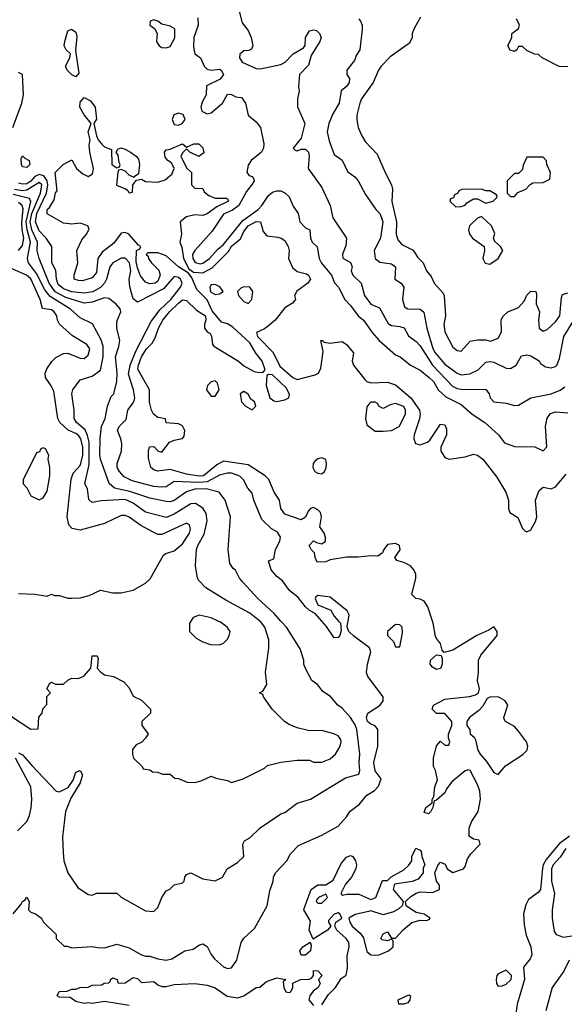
# Model space of a CAD drawing. Header units: inches. Extents: x 2380053 to 2584298, y 380219 to 546618.
# Tile 135 of 256: x 2426116 to 2428773, y 488129 to 492937. Entities that reach past the tile are written whole.
import ezdxf

# ---------------------------------------------------------------- set-up
doc = ezdxf.new("R2010")
doc.units = ezdxf.units.IN
doc.header["$MEASUREMENT"] = 0
doc.layers.add('C4428', color=7, linetype='Continuous')
doc.layers.add('C4429', color=7, linetype='Continuous')

msp = doc.modelspace()

# ---------------------------------------------------------------- linework, layer by layer
at = {"layer": 'C4428', "color": 2}
for points, elevation in [([(2426070, 489538), (2426170, 489472), (2426206, 489474), (2426208.4, 489531.6), (2426226, 489550), (2426228.4, 489571.6), (2426247.3, 489592.7), (2426248.4, 489631.6), (2426266, 489650), (2426248, 489670), (2426263.1, 489696.9), (2426270, 489702), (2426290, 489692), (2426330, 489692), (2426350, 489712), (2426370, 489722), (2426400.4, 489719.6), (2426428.9, 489731.1), (2426462, 489770), (2426469.6, 489830.4), (2426494, 489830), (2426498, 489818), (2426494, 489770), (2426512, 489750), (2426530, 489738), (2426574, 489730), (2426623.6, 489703.6), (2426650, 489674), (2426670, 489634), (2426710, 489614), (2426754, 489570), (2426754, 489550), (2426712, 489510), (2426712, 489490), (2426742, 489450), (2426730, 489428), (2426710.9, 489409.1), (2426683.5, 489396.5), (2426666.8, 489373.2), (2426666, 489350), (2426671.3, 489330), (2426714, 489290), (2426718, 489278), (2426750, 489274), (2426763.6, 489263.6), (2426790, 489262), (2426812.7, 489252.7), (2426850, 489252), (2426872.7, 489232.7), (2426890, 489232), (2426932.7, 489212.7), (2426970, 489212), (2427000.4, 489219.6), (2427050, 489242), (2427072.7, 489232.7), (2427130, 489222), (2427150, 489212), (2427206, 489230), (2427310, 489282), (2427325.6, 489294.4), (2427390, 489311), (2427470, 489321), (2427530, 489321), (2427550, 489311), (2427590, 489310.8), (2427630, 489327.3), (2427656, 489350), (2427679.3, 489390), (2427685.2, 489410), (2427682, 489422), (2427670, 489439), (2427648, 489450), (2427590, 489465.2), (2427530, 489464), (2427470, 489479), (2427430, 489495.3), (2427408, 489510), (2427348, 489570), (2427306, 489630), (2427302, 489642), (2427286, 489650), (2427302, 489658), (2427322, 489690), (2427315.3, 489750), (2427332.1, 489867.9), (2427331.9, 489908.1), (2427311.8, 489970), (2427290, 489998), (2427287.4, 490000)], 70), ([(2426084, 488570), (2426123.1, 488616.9), (2426128.7, 488630), (2426142, 488638), (2426150, 488651.3), (2426162, 488630), (2426158, 488590), (2426170, 488578), (2426192, 488570), (2426222, 488550), (2426232, 488530), (2426294, 488470), (2426294, 488450), (2426332.7, 488412.7), (2426347.3, 488412.7), (2426370, 488404.7), (2426470, 488411.3), (2426494.6, 488405.4), (2426530, 488404.7), (2426590, 488422), (2426650, 488404.7), (2426710, 488370.8), (2426730, 488364), (2426750, 488364), (2426790, 488350.7), (2426830, 488344), (2426858, 488350), (2426922, 488390), (2426961.5, 488398.5), (2426990, 488418), (2427010, 488424.7), (2427030, 488411.3), (2427050, 488371.3), (2427066, 488350), (2427110, 488310.8), (2427130, 488302.8), (2427150, 488306), (2427175.9, 488344.1), (2427197.2, 488430), (2427210, 488451), (2427262, 488498), (2427324, 488610), (2427336.5, 488683.5), (2427353.2, 488730), (2427354, 488750), (2427364, 488770), (2427419, 488830), (2427436.5, 488863.5), (2427476.5, 488903.5), (2427590, 488954.8), (2427670, 488998), (2427710, 489044.7), (2427727.6, 489072.4), (2427774.2, 489105.8), (2427809.6, 489150.4), (2427846.8, 489173.2), (2427866.3, 489193.7), (2427879, 489230), (2427850, 489269), (2427843.5, 489310), (2427863.6, 489390), (2427862.9, 489470), (2427850, 489489.3), (2427830, 489496.2), (2427812.3, 489510), (2427807.8, 489530), (2427815.1, 489550), (2427875.3, 489590), (2427888.7, 489610), (2427888.7, 489630), (2427815.3, 489730), (2427808.4, 489748.4), (2427812.7, 489790), (2427829.6, 489850), (2427822, 489870), (2427745.9, 489925.9), (2427722, 489950), (2427714.5, 489970), (2427714.8, 489985.2), (2427717.8, 490000)], 62), ([(2426110, 489357.3), (2426130, 489347.3), (2426174.2, 489294.2), (2426294, 489170), (2426310, 489166.8), (2426352.3, 489187.7), (2426376.2, 489223.8), (2426390, 489262.8), (2426410, 489270.8), (2426422.8, 489250), (2426410.7, 489210.7), (2426364.9, 489135.1), (2426339.1, 489070), (2426334, 489030), (2426324.5, 488944.5), (2426327.3, 488870), (2426331.3, 488830), (2426351.3, 488770), (2426399.8, 488699.8), (2426450, 488664.7), (2426470, 488662), (2426490, 488671), (2426590, 488671.3), (2426610, 488652), (2426730, 488584.7), (2426770, 488582), (2426790, 488602), (2426808.7, 488650), (2426830, 488682), (2426848.9, 488691.1), (2426870, 488711.3), (2426910, 488722), (2426918, 488730), (2426922, 488750), (2426930, 488762), (2426950, 488771.3), (2427010, 488742), (2427070, 488732), (2427106, 488750), (2427128, 488790), (2427178.6, 488821.4), (2427208.7, 488850), (2427204, 488910), (2427212.9, 488927.1), (2427238.6, 488941.4), (2427289.4, 488990.6), (2427390, 489058), (2427410, 489064.7), (2427470, 489111), (2427535.3, 489130), (2427704.8, 489235.2), (2427770, 489252), (2427775.1, 489270), (2427771.6, 489310), (2427775.8, 489350), (2427760.5, 489470), (2427753.2, 489493.2), (2427730, 489529.3), (2427690, 489574), (2427668.7, 489590), (2427631.9, 489631.9), (2427595.5, 489655.5), (2427570, 489688.7), (2427542, 489710), (2427508.4, 489771.6), (2427502, 489790), (2427502, 489810), (2427484.7, 489864.7), (2427417.2, 489970), (2427390.3, 490000)], 66), ([(2426951.3, 490000), (2426944.7, 489990), (2426944.7, 489950), (2426950, 489942), (2426976.9, 489916.9), (2427010, 489898), (2427046.4, 489886.4), (2427090, 489884.7), (2427110, 489892), (2427128.9, 489911.1), (2427138, 489930), (2427142, 489950), (2427128.7, 489970), (2427094.8, 489994.8), (2427083.8, 490000)], 74), ([(2427590, 488126.8), (2427622.7, 488177.3), (2427657.2, 488210), (2427685.2, 488254.8), (2427709, 488271), (2427715.1, 488304.9), (2427714.2, 488365.8), (2427722.7, 488410), (2427721.2, 488430), (2427709, 488450), (2427664, 488490), (2427654, 488510), (2427658, 488530), (2427688, 488550), (2427678, 488570), (2427670, 488575.3), (2427650, 488568), (2427622, 488538), (2427622, 488530), (2427634, 488510), (2427618, 488490), (2427547.3, 488447.3), (2427529, 488490), (2427534.6, 488534.6), (2427502, 488590), (2427503.1, 488596.9), (2427538, 488690), (2427570, 488711.3), (2427610, 488712), (2427644.7, 488735.3), (2427683.8, 488816.2), (2427710, 488846.8), (2427730, 488854.9), (2427741, 488850), (2427754.8, 488830), (2427758.8, 488810), (2427756, 488790), (2427734.8, 488750), (2427705.5, 488714.5), (2427682, 488670), (2427690, 488662), (2427713.6, 488666.4), (2427770, 488666), (2427830, 488640.7), (2427853.2, 488650), (2427886, 488734), (2427910, 488734), (2427928.4, 488751.6), (2427990, 488784.7), (2428012.9, 488807.1), (2428028.7, 488830), (2428028.7, 488850), (2428048.4, 488891.6), (2428070, 488882), (2428074.8, 488874.8), (2428078, 488850), (2428092, 488810), (2428085.4, 488794.6), (2428084.7, 488770), (2428059.8, 488740.2), (2428030.9, 488729.1), (2427944.7, 488715.3), (2427938, 488690), (2427986.8, 488630), (2427982.8, 488610), (2427965.5, 488594.5), (2427939.6, 488580.4), (2427890, 488566), (2427830, 488584.5), (2427817.5, 488582.5), (2427753.4, 488566.6), (2427722, 488550), (2427726, 488530), (2427737.3, 488510), (2427776.7, 488476.7), (2427793.2, 488453.2), (2427810, 488386.8), (2427830, 488370.8), (2427850, 488368.2), (2427870, 488370.8), (2427915.3, 488390), (2427939, 488410), (2427938, 488438), (2427930, 488446), (2427910, 488438), (2427884, 488444), (2427878, 488450), (2427890, 488472), (2427910, 488482), (2427930, 488452), (2427950, 488452), (2427987, 488493), (2428030, 488527.3), (2428070, 488538.8), (2428102, 488538), (2428115.3, 488544.7), (2428118, 488550), (2428090, 488568.7), (2428050, 488577), (2428017.6, 488597.6), (2428002, 488610), (2427998, 488630), (2428024.2, 488655.8), (2428050, 488670.8), (2428070, 488677.3), (2428130, 488674), (2428164, 488690), (2428164, 488710), (2428149, 488730), (2428142, 488770), (2428158, 488810), (2428170, 488822), (2428192.7, 488812.7), (2428202, 488790), (2428230, 488772), (2428282, 488790), (2428290, 488802), (2428300.9, 488839.1), (2428317, 488863), (2428362, 488910), (2428358, 488930), (2428330, 488935.3), (2428309, 488949), (2428308.9, 488988.9), (2428320.9, 489019.1), (2428353.2, 489070), (2428365.2, 489130), (2428360.9, 489170), (2428350, 489202), (2428313.2, 489270), (2428306.4, 489273.6), (2428290, 489268.7), (2428224.9, 489215.1), (2428198.8, 489181.2), (2428190, 489162), (2428150, 489126), (2428138, 489122), (2428132, 489090), (2428122, 489070), (2428110, 489058), (2428090, 489066), (2428098, 489090), (2428128, 489112), (2428128, 489128), (2428136.4, 489143.6), (2428141.2, 489190), (2428154.6, 489225.4), (2428145.2, 489270), (2428135.3, 489290), (2428135.3, 489330), (2428148.9, 489391.1), (2428170, 489414), (2428190, 489394), (2428210, 489394), (2428215.3, 489410), (2428208, 489428), (2428208.4, 489448.4), (2428224, 489490), (2428224, 489510), (2428190, 489549), (2428149.4, 489549.4), (2428129.3, 489570.7), (2428130, 489574), (2428135.3, 489590), (2428190, 489618.8), (2428310, 489632.4), (2428339.7, 489640.3), (2428355.3, 489650), (2428359.3, 489670), (2428349.3, 489710), (2428355.1, 489750), (2428354.5, 489810), (2428365.6, 489834.4), (2428445.2, 489930), (2428446, 489950), (2428430, 489972.7), (2428404.9, 489955.1), (2428346, 489930), (2428230, 489858), (2428187.3, 489847.3), (2428178, 489858), (2428169.2, 489890), (2428152.3, 489910), (2428145.6, 489925.6), (2428134, 489990), (2428130.6, 490000)], 58), ([(2427671.6, 490000), (2427680.7, 489990), (2427685.2, 489954.8), (2427678, 489930), (2427670, 489919.3), (2427650, 489918), (2427613.3, 489973.3), (2427590, 490000)], 62), ([(2426104.7, 488975.3), (2426150, 489022), (2426164, 489050), (2426172.1, 489087.9), (2426174.5, 489130), (2426169.4, 489190), (2426095.1, 489330)], 66), ([(2428798.4, 488950), (2428747.6, 488912.4), (2428684.1, 488835.9), (2428670.2, 488810), (2428667, 488793), (2428656.5, 488690), (2428645.2, 488674.8), (2428599.3, 488640.7), (2428585.8, 488614.2), (2428574.6, 488570), (2428576.7, 488516.7), (2428587, 488467), (2428610.7, 488410), (2428614.8, 488370), (2428606.8, 488350), (2428574.8, 488310), (2428578.8, 488250), (2428544, 488130), (2428534.8, 488070)], 58), ([(2428781.1, 488890), (2428753.3, 488846.7), (2428718.9, 488810), (2428710.3, 488790), (2428710.4, 488730.4), (2428724.9, 488670), (2428714, 488590), (2428714.8, 488550), (2428724.7, 488484.7), (2428734, 488470), (2428770, 488456), (2428830, 488466)], 62), ([(2428796.3, 488343.7), (2428770.4, 488290), (2428713.4, 488210), (2428683.4, 488096.6)], 62), ([(2426650, 488122.4), (2426530, 488142), (2426470, 488132.3), (2426450, 488136), (2426430, 488132.7), (2426390, 488142.7), (2426362, 488162), (2426310, 488164), (2426298, 488170), (2426308.4, 488191.6), (2426347.3, 488192.7), (2426370, 488202), (2426390, 488202), (2426408.9, 488211.1), (2426450, 488212), (2426470, 488222), (2426516.4, 488223.6), (2426528.4, 488231.6), (2426550, 488234), (2426558, 488242), (2426558, 488250), (2426570, 488258), (2426592, 488250), (2426594, 488234), (2426611.3, 488231.3), (2426630, 488234), (2426670, 488258.8), (2426690, 488254), (2426710, 488234.8), (2426770, 488240.7), (2426790, 488224), (2426810, 488216.3), (2426830, 488215.5), (2426870, 488225.5), (2426970, 488230.8), (2427030, 488222), (2427070, 488208.4), (2427127.6, 488167.6), (2427179.7, 488160.3), (2427209, 488170), (2427270, 488211.3), (2427288, 488212), (2427320.4, 488239.6), (2427370, 488258), (2427414, 488250), (2427402, 488238), (2427404.7, 488210), (2427414, 488190), (2427430, 488186), (2427438, 488190), (2427448, 488210), (2427448, 488232), (2427486, 488250), (2427529, 488251), (2427542, 488258), (2427548.7, 488270), (2427550, 488294), (2427570, 488292), (2427592, 488270), (2427574, 488250), (2427582, 488230), (2427572, 488210), (2427547.5, 488192.5), (2427531, 488170), (2427526.8, 488150), (2427550, 488122.8)], 58)]:
    msp.add_lwpolyline(points, dxfattribs=dict(at, elevation=elevation))
for points, elevation in [([(2427950, 489984), (2427911, 489950), (2427911, 489930), (2427939.8, 489899.8), (2427950, 489874), (2427970, 489874), (2427983.1, 489943.1), (2427982, 489970), (2427970, 489982)], 62), ([(2428150, 489764), (2428130, 489775.3), (2428119, 489790), (2428121.2, 489810), (2428150, 489836), (2428172.7, 489832.7), (2428177.3, 489817.3), (2428177.3, 489790), (2428170, 489768.7)], 58), ([(2428450, 489629.4), (2428410, 489629.3), (2428397.3, 489622.7), (2428375.2, 489584.8), (2428355.9, 489564.1), (2428311.3, 489530), (2428298, 489510), (2428298, 489490), (2428312, 489470), (2428314, 489450), (2428332.7, 489432.7), (2428339.6, 489419.6), (2428351, 489370), (2428362.8, 489350), (2428394, 489314), (2428430, 489261), (2428450, 489251.3), (2428487.2, 489292.8), (2428571.7, 489348.3), (2428592.7, 489370), (2428596, 489390), (2428589.4, 489410), (2428550, 489462.7), (2428530, 489485.2), (2428486, 489510), (2428480.4, 489520.4), (2428478, 489530), (2428497.2, 489590), (2428485.2, 489610)], 58), ([(2427610, 488666), (2427574, 488650), (2427563.6, 488636.4), (2427562, 488630), (2427570, 488622), (2427590, 488622), (2427618, 488650)], 58), ([(2427510, 488368.7), (2427489.1, 488369.1), (2427482, 488390), (2427498, 488410), (2427532.7, 488432.7), (2427538, 488418), (2427534.8, 488390)], 58), ([(2428490, 488295.3), (2428450, 488277.2), (2428444, 488270), (2428440.7, 488250), (2428442.8, 488230), (2428450, 488218), (2428470, 488218.8), (2428490, 488227.3), (2428514, 488250), (2428515.3, 488270)], 58), ([(2427990, 488129.2), (2427966, 488130), (2427962, 488150), (2428014.8, 488174.8), (2428022, 488170), (2428018.8, 488150), (2428010, 488135.3)], 54)]:
    msp.add_lwpolyline(points, close=True, dxfattribs=dict(at, elevation=elevation))
at = {"layer": 'C4429', "color": 2}
for points, elevation in [([(2427184.5, 492984.5), (2427201.4, 492921.4), (2427230, 492884.7), (2427244.9, 492850), (2427253.4, 492810), (2427246.8, 492793.2), (2427233.7, 492786.3), (2427210, 492785.2), (2427190.7, 492769.3), (2427188, 492750), (2427200.7, 492730), (2427270, 492698), (2427290, 492697.1), (2427390, 492717.7), (2427410.8, 492729.2), (2427450, 492770.6), (2427500.9, 492799.1), (2427509.4, 492810.6), (2427509.7, 492850.3), (2427530, 492882.8), (2427550, 492886.8), (2427563.5, 492883.5), (2427578.8, 492870), (2427586.8, 492850), (2427580.7, 492830), (2427537.3, 492762.7), (2427524.5, 492715.5), (2427480.7, 492670), (2427476, 492610), (2427478.8, 492590), (2427470.8, 492550), (2427470.9, 492510.9), (2427506.8, 492430), (2427490, 492359), (2427450.8, 492310), (2427459.8, 492299.8), (2427470, 492296.3), (2427490, 492305.5), (2427510, 492304.9), (2427524.9, 492290), (2427528, 492270), (2427522.8, 492210), (2427590, 492118), (2427630.8, 492030), (2427644, 491970), (2427710.8, 491870), (2427707.1, 491832.9), (2427691.6, 491791.6), (2427692, 491772), (2427730.6, 491750.6), (2427737.3, 491730), (2427734, 491710), (2427740.7, 491690), (2427782.8, 491650), (2427798, 491590), (2427830, 491548.2), (2427870.7, 491530), (2427914, 491454), (2427930, 491443), (2427970, 491439.3), (2427991.8, 491431.8), (2428013, 491393), (2428050, 491366), (2428070, 491343.8), (2428129.4, 491249.4), (2428227.5, 491147.5), (2428250, 491136.5), (2428270, 491133.4), (2428390.5, 491130.5), (2428406, 491110), (2428411, 491090), (2428430, 491071), (2428490, 491064.9), (2428530, 491053.4), (2428550, 491054), (2428609.6, 491090.4), (2428710, 491110.5), (2428752.7, 491127.3), (2428775.8, 491144.2)], 66), ([(2426985.4, 492945.4), (2426986, 492910), (2426965.5, 492850), (2426964, 492804), (2426971, 492771), (2426998, 492750), (2427016, 492710), (2427030, 492696), (2427050, 492690.7), (2427090, 492694.8), (2427098, 492690), (2427110.8, 492670), (2427094, 492646), (2427026.8, 492613.2), (2427026, 492570), (2427005.3, 492534.7), (2426999.3, 492510), (2427004, 492490), (2427030, 492478), (2427050, 492482), (2427105.2, 492530), (2427130, 492574), (2427150, 492572), (2427170, 492561), (2427197.3, 492557.3), (2427218, 492530), (2427231.3, 492470), (2427270, 492438), (2427290.7, 492410.7), (2427306.8, 492330), (2427306, 492310), (2427296, 492290), (2427244.7, 492250), (2427230, 492226), (2427224.7, 492190), (2427236, 492176), (2427250.7, 492170.7), (2427258, 492158), (2427259.1, 492150), (2427250, 492134), (2427222, 492098), (2427185.7, 492030), (2427153.8, 492006.2), (2427110, 491986.6), (2427055.2, 491904.8), (2426970, 491809.5), (2426958.9, 491790), (2426960.9, 491770), (2426971.5, 491751.5), (2426995.8, 491744.2), (2427010, 491748), (2427042.4, 491770), (2427083.3, 491816.7), (2427110, 491839.5), (2427204.1, 491955.9), (2427279.6, 492010), (2427298, 492030), (2427330, 492079.1), (2427350, 492094.8), (2427370, 492102), (2427390, 492102), (2427410, 492091.3), (2427430, 492071.3), (2427450, 492026), (2427474.8, 491990), (2427482.8, 491950), (2427510, 491921), (2427531, 491910), (2427534.8, 491870), (2427542.8, 491850), (2427567.7, 491827.7), (2427577.6, 491770), (2427588.2, 491748.2), (2427638, 491690), (2427652.5, 491652.5), (2427670.6, 491630), (2427702.8, 491570), (2427730, 491541), (2427766.8, 491490), (2427794, 491470), (2427835.5, 491410), (2427870, 491370.6), (2427950, 491301), (2427972, 491290), (2428022, 491250), (2428070, 491226), (2428114, 491190), (2428134.9, 491170), (2428157.3, 491130), (2428194.9, 491094.9), (2428270, 491057.3), (2428324, 491010), (2428386, 490970), (2428452, 490910), (2428482, 490870), (2428530, 490852), (2428630, 490851.3), (2428670, 490832), (2428688.4, 490851.6), (2428681.2, 490950), (2428690, 490991.3), (2428705.8, 491014.2), (2428730, 491022), (2428790, 491017.3)], 62), ([(2427770, 492941), (2427778.8, 492930), (2427787.3, 492910), (2427787.7, 492890), (2427776, 492790), (2427758, 492762), (2427750, 492738), (2427712, 492690), (2427712, 492670), (2427724.7, 492650), (2427722.8, 492630), (2427710.8, 492610), (2427684.7, 492590), (2427674.8, 492530), (2427643.1, 492476.9), (2427624.9, 492430), (2427616.3, 492390), (2427625.2, 492345.2), (2427650, 492278), (2427690, 492250.8), (2427715.3, 492195.3), (2427750.6, 492170), (2427768, 492150), (2427803.8, 492083.8), (2427854, 492010), (2427873, 491990), (2427882, 491970), (2427887.7, 491950), (2427876.3, 491870), (2427844.9, 491810), (2427850.5, 491770.5), (2427872.8, 491752.8), (2427930, 491744), (2427950, 491730.8), (2427946, 491670), (2427978, 491650), (2427990.6, 491630.6), (2427983, 491570), (2427994, 491534), (2428010, 491524.9), (2428070, 491524), (2428088.2, 491508.2), (2428102.4, 491430), (2428131.9, 491331.9), (2428143.1, 491310), (2428190, 491254.9), (2428250, 491210.4), (2428270, 491202.4), (2428312.7, 491207.3), (2428352.7, 491227.3), (2428390, 491264), (2428410, 491267.3), (2428430, 491264), (2428490, 491234.8), (2428510, 491234), (2428539, 491250), (2428565.2, 491294.8), (2428590, 491301), (2428610, 491294.8), (2428650, 491270.7), (2428658, 491258), (2428682, 491242), (2428710, 491237.3), (2428730, 491242.8), (2428737.2, 491250), (2428750, 491282), (2428771.5, 491390), (2428838.9, 491501.1)], 70), ([(2428071.1, 492948.9), (2428042, 492898), (2428031.3, 492870), (2428031, 492850), (2428017.1, 492822.9), (2427923.8, 492756.2), (2427879.3, 492710), (2427866, 492690), (2427840.7, 492630), (2427784, 492550), (2427774.8, 492530), (2427761, 492470), (2427761, 492450), (2427766.8, 492410), (2427784.7, 492370), (2427801.4, 492341.4), (2427859.8, 492279.8), (2427898.8, 492190), (2427930.7, 492130), (2427934.8, 492110), (2427930.9, 492049.1), (2427954.4, 491950), (2427952.2, 491890), (2427961.7, 491861.7), (2427979.9, 491839.9), (2428032.5, 491812.5), (2428042.5, 491802.5), (2428057.3, 491777.3), (2428084.7, 491750), (2428101, 491710), (2428123, 491683), (2428138.8, 491650), (2428182, 491602), (2428187.7, 491587.7), (2428194, 491490), (2428185.5, 491450), (2428190, 491412), (2428230, 491338), (2428250, 491321), (2428270, 491318), (2428313.2, 491366.8), (2428350, 491374), (2428390, 491373.4), (2428412.5, 491367.5), (2428450, 491381), (2428466.8, 491413.2), (2428466, 491470), (2428472.9, 491487.1), (2428498, 491510), (2428550, 491531.3), (2428578, 491562), (2428590, 491591.3), (2428610, 491611), (2428634, 491610), (2428638, 491598), (2428636, 491550), (2428652, 491510), (2428646.8, 491470), (2428651.3, 491430), (2428670, 491416), (2428690, 491424.7), (2428730, 491461), (2428752, 491490), (2428760.2, 491579.8), (2428765.2, 491594.8), (2428790, 491602.8)], 74), ([(2428790, 492706), (2428748.4, 492708.4), (2428666, 492750), (2428647.3, 492767.3), (2428628.4, 492768.4), (2428590, 492786), (2428570, 492806), (2428550, 492806), (2428542, 492790), (2428530, 492782), (2428508.4, 492788.4), (2428498, 492810), (2428518, 492850), (2428518, 492870), (2428550, 492894), (2428555.3, 492910), (2428540.4, 492940.4)], 74), ([(2426081.7, 492410), (2426125.3, 492530), (2426134.8, 492570), (2426129.3, 492669.3), (2426110, 492679)], 62), ([(2428130.6, 490000), (2428106.6, 490070), (2428090, 490097.2), (2428070, 490106.6), (2428048.7, 490110), (2428029.5, 490129.5), (2428049.2, 490210), (2428049, 490230), (2428039, 490250), (2428022, 490270), (2427990, 490286), (2427955.3, 490295.3), (2427946, 490310), (2427972.3, 490347.7), (2427968.7, 490370), (2427950, 490379.3), (2427910, 490374), (2427892, 490350), (2427886, 490334), (2427863.6, 490316.4), (2427830, 490319.3), (2427767.9, 490312.1), (2427710, 490312.8), (2427630, 490298.4), (2427609.4, 490289.4), (2427567.3, 490287.3), (2427557.2, 490310), (2427553.6, 490333.6), (2427538, 490350), (2427528, 490370), (2427550, 490392), (2427563.6, 490383.6), (2427590, 490378), (2427608, 490390), (2427608.7, 490410), (2427602, 490430), (2427580.2, 490460.2), (2427589.2, 490510), (2427584, 490530), (2427570, 490544), (2427550, 490554), (2427534, 490550), (2427522.8, 490537.2), (2427510, 490508), (2427490, 490495.3), (2427410, 490522.7), (2427389.3, 490550), (2427384, 490590), (2427357.2, 490630), (2427331.6, 490691.6), (2427313.2, 490710), (2427230, 490763.6), (2427110, 490780.5), (2427076.9, 490763.1), (2427013, 490710), (2426990, 490707.1), (2426930, 490716.9), (2426850, 490739.6), (2426790, 490732.7), (2426770, 490739), (2426755.3, 490750), (2426744.7, 490795.3), (2426744, 490830), (2426749.3, 490850.7), (2426770, 490852), (2426790, 490832), (2426810, 490824.7), (2426846.6, 490873.4), (2426870, 490884), (2426910, 490891.3), (2426917.5, 490902.5), (2426920.9, 490930), (2426910, 490953.2), (2426890, 490962.7), (2426830, 490968), (2426827.3, 490987.3), (2426790, 490994), (2426769, 491010), (2426759.3, 491030), (2426749.7, 491069.7), (2426749.4, 491130), (2426692.7, 491230), (2426695.1, 491250), (2426710, 491290.6), (2426735.1, 491330), (2426762.4, 491357.6), (2426776.9, 491383.1), (2426792.3, 491430), (2426814.5, 491470), (2426846.3, 491510), (2426890, 491552), (2426910, 491568.2), (2426930, 491564.9), (2426978.5, 491518.5), (2427022, 491490), (2427024.7, 491470), (2427018, 491450), (2427018, 491430), (2427030, 491412), (2427044.7, 491404.7), (2427051.3, 491391.3), (2427056, 491350), (2427063, 491343), (2427182.8, 491270), (2427210, 491246), (2427259.3, 491219.3), (2427286, 491214), (2427304, 491216), (2427312.9, 491227.1), (2427298.3, 491270), (2427268, 491308), (2427238.3, 491358.3), (2427155.6, 491435.6), (2427130, 491451.6), (2427100.2, 491460.2), (2427054.5, 491514.5), (2427030, 491569), (2426980.1, 491620.1), (2426955.6, 491675.6), (2426939.2, 491699.2), (2426889.8, 491729.8), (2426830, 491783.7), (2426790, 491798.4), (2426741, 491799), (2426732, 491790), (2426742, 491782), (2426744.9, 491770), (2426759.1, 491750), (2426794.4, 491714.4), (2426800.5, 491690), (2426790, 491659.3), (2426776, 491650), (2426750, 491647.6), (2426730, 491656), (2426705.5, 491685.5), (2426690, 491725.2), (2426684.4, 491755.6), (2426686, 491810), (2426702, 491818), (2426706, 491830), (2426695.3, 491835.3), (2426648, 491890), (2426630, 491897.2), (2426610, 491894), (2426574.6, 491845.4), (2426518.8, 491801.2), (2426496.3, 491770), (2426490, 491702), (2426470, 491676), (2426422, 491662), (2426402.7, 491662.7), (2426382, 491670), (2426382, 491690), (2426399, 491750), (2426394, 491810), (2426418.6, 491861.4), (2426442, 491890), (2426454.6, 491914.6), (2426448, 491930), (2426410, 491944), (2426370, 491939), (2426330, 491944), (2426250, 491988.7), (2426249.6, 492009.6), (2426260.9, 492019.1), (2426283.2, 492056.8), (2426290, 492092), (2426298, 492102), (2426289.3, 492190.7), (2426328, 492230), (2426370, 492252), (2426392, 492210), (2426423.5, 492183.5), (2426450, 492171), (2426470, 492182.8), (2426473.3, 492190), (2426475.8, 492210), (2426457.4, 492290), (2426455.3, 492324.7), (2426459.5, 492350), (2426449.6, 492390), (2426464, 492430), (2426430, 492471.8), (2426408.5, 492510), (2426410, 492534.8), (2426430, 492557.1), (2426460.5, 492540.5), (2426483.1, 492510), (2426491.1, 492451.1), (2426478, 492430), (2426490.4, 492370), (2426498, 492350), (2426514, 492330), (2426530, 492316.3), (2426563.6, 492303.6), (2426564.7, 492230), (2426590, 492214), (2426602, 492218), (2426606, 492230), (2426600.2, 492240.2), (2426596, 492276), (2426586, 492290), (2426595.3, 492304.7), (2426609.3, 492310.7), (2426630, 492304.9), (2426656, 492290), (2426684.7, 492270), (2426695.2, 492255.2), (2426700.7, 492230), (2426695.3, 492184.7), (2426674, 492170), (2426674, 492166), (2426650, 492178), (2426630, 492198), (2426610, 492206), (2426598, 492202), (2426594, 492190), (2426588.5, 492128.5), (2426631.3, 492111.3), (2426643.5, 492103.5), (2426650, 492092), (2426666, 492094), (2426668, 492130), (2426686, 492154), (2426710, 492158), (2426730, 492146), (2426790, 492142.8), (2426825.6, 492154.4), (2426858, 492182), (2426868.7, 492210), (2426857.2, 492237.2), (2426838, 492250), (2426825.6, 492265.6), (2426822, 492290), (2426830, 492302), (2426850, 492304.7), (2426910, 492331), (2426930, 492314), (2426966, 492330), (2426990, 492330.8), (2427010, 492312), (2427013.4, 492286.6), (2426990, 492268.7), (2426946, 492290), (2426930, 492306), (2426911.6, 492288.4), (2426902, 492270), (2426930, 492214), (2426954, 492190), (2426954, 492130), (2426970, 492114), (2427010, 492112), (2427016, 492096), (2427038.8, 492078.8), (2427070, 492066), (2427124.7, 492064.7), (2427130, 492062), (2427134, 492050), (2427077.5, 492022.5), (2427030, 491989.2), (2427010, 491981.2), (2426970, 491984), (2426930, 491974), (2426898, 491950), (2426904.7, 491890), (2426897.3, 491850), (2426906.7, 491826.7), (2426915.2, 491770), (2426940.7, 491720.7), (2426963.4, 491703.4), (2427010, 491701.3), (2427055.2, 491724.8), (2427135.2, 491804.8), (2427150, 491830.3), (2427193.1, 491866.9), (2427210, 491902), (2427229.8, 491930), (2427270, 491951.7), (2427290.6, 491950), (2427303.1, 491903.1), (2427321.7, 491881.7), (2427374.9, 491874.9), (2427392, 491870), (2427410, 491858), (2427426, 491830), (2427431.3, 491810), (2427427.3, 491770), (2427446.4, 491726.4), (2427470, 491706.8), (2427515.9, 491695.9), (2427524.7, 491690), (2427534, 491670), (2427521, 491650), (2427468.4, 491611.6), (2427457.3, 491590), (2427461, 491570), (2427447.7, 491552.3), (2427410, 491529.4), (2427362, 491470), (2427330, 491442), (2427310, 491427.3), (2427271, 491410), (2427276.3, 491390), (2427352.5, 491312.5), (2427385.2, 491245.2), (2427449.1, 491189.1), (2427470, 491179.3), (2427557.4, 491202.6), (2427573.2, 491210), (2427585.4, 491234.6), (2427596.5, 491316.5), (2427586, 491370), (2427594, 491370), (2427602, 491362), (2427630, 491358), (2427690, 491364.7), (2427710, 491351.3), (2427744.7, 491310), (2427738, 491270), (2427744.7, 491250), (2427799.9, 491179.9), (2427810.4, 491170.4), (2427830, 491163), (2427910, 491167.3), (2427950, 491154), (2428024.7, 491090), (2428066.8, 491030), (2428070.5, 491010), (2428067.1, 490987.1), (2428040.5, 490910), (2428039.3, 490890), (2428046.6, 490866.6), (2428070, 490860.5), (2428106.2, 490873.8), (2428117.1, 490882.9), (2428170, 490961), (2428190, 490958), (2428198, 490938), (2428199.1, 490910), (2428170.5, 490850), (2428170.6, 490830), (2428190, 490798.8), (2428210.9, 490790.9), (2428290, 490802.8), (2428330, 490815.5), (2428350.3, 490810.3), (2428376.3, 490790), (2428443.7, 490703.7), (2428487.3, 490630), (2428501, 490590), (2428500.7, 490550), (2428507.7, 490530), (2428545.8, 490505.8), (2428570, 490452), (2428580.7, 490440.7), (2428590, 490436), (2428610, 490446), (2428633.4, 490486.6), (2428639.5, 490510), (2428632.3, 490590), (2428650, 490638), (2428670, 490654.8), (2428710, 490646), (2428730, 490656), (2428783, 490717)], 58), ([(2427390.3, 490000), (2427357.1, 490037.1), (2427277.2, 490110), (2427204, 490190), (2427188.7, 490210), (2427169.2, 490249.2), (2427157.2, 490257.2), (2427141.2, 490281.2), (2427133.2, 490350), (2427144, 490510), (2427119, 490590), (2427089.3, 490629.3), (2427025.7, 490645.7), (2426970, 490643.5), (2426929.2, 490630.8), (2426870, 490588.2), (2426850, 490583), (2426830, 490584.2), (2426750, 490599.7), (2426653.7, 490633.7), (2426579, 490650), (2426552.6, 490672.6), (2426509.6, 490790), (2426506, 490810), (2426507.7, 490892.3), (2426515.1, 490950), (2426532, 490990), (2426544.5, 491050), (2426562.5, 491097.5), (2426575.3, 491110), (2426589.5, 491170.5), (2426591.7, 491211.7), (2426583, 491290), (2426599.5, 491340.5), (2426604, 491370), (2426589.4, 491430), (2426589.3, 491450), (2426592, 491468), (2426609.2, 491510), (2426605.6, 491525.6), (2426584, 491550), (2426550, 491576), (2426530, 491578.4), (2426470, 491557.4), (2426430, 491552.8), (2426340.7, 491580.7), (2426288.2, 491608.2), (2426259.8, 491650), (2426209.8, 491770), (2426200.4, 491810), (2426201.8, 491850), (2426175.4, 491910), (2426167.4, 491950), (2426174.3, 491990), (2426217.8, 492090), (2426224, 492130), (2426210, 492142.3), (2426150, 492105), (2426130, 492101.3), (2426090, 492108.4)], 66), ([(2427590, 490000), (2427557.4, 490037.4), (2427530, 490052), (2427509.7, 490069.7), (2427474.5, 490114.5), (2427431.8, 490150), (2427397.4, 490197.4), (2427370, 490217), (2427342.9, 490250), (2427330, 490294), (2427356.4, 490303.6), (2427364, 490350), (2427385.6, 490390), (2427387.6, 490410), (2427374.2, 490434.2), (2427344, 490450), (2427296.9, 490496.9), (2427257.6, 490590), (2427250, 490624), (2427229.7, 490649.7), (2427207.3, 490690), (2427190, 490707.3), (2427150, 490722.6), (2427130, 490722.6), (2427090, 490712.4), (2427030, 490680.2), (2426990, 490676.7), (2426870, 490681.6), (2426830, 490656.2), (2426810, 490653.3), (2426770, 490657.4), (2426664.4, 490684.4), (2426624.6, 490704.6), (2426602, 490730), (2426592, 490750), (2426592, 490770), (2426612.3, 490830), (2426614.2, 490865.8), (2426609.4, 490890), (2426592.7, 490930), (2426601.2, 490950), (2426634.8, 490985.2), (2426643.7, 491030), (2426672.3, 491070), (2426677, 491090), (2426671.3, 491130), (2426646.1, 491206.1), (2426654.6, 491250), (2426682.2, 491317.8), (2426757.2, 491462.8), (2426800, 491520), (2426853.5, 491570), (2426900.5, 491630), (2426908, 491650), (2426899.7, 491670), (2426890, 491678.3), (2426870, 491682.4), (2426816.8, 491623.2), (2426690, 491558), (2426670, 491574), (2426652.7, 491632.7), (2426649.6, 491669.6), (2426658.5, 491710), (2426652.2, 491750), (2426630, 491772.9), (2426610, 491773.1), (2426570.5, 491750), (2426554.9, 491730), (2426538.7, 491670), (2426528.8, 491650), (2426510.2, 491629.8), (2426471.7, 491608.3), (2426430, 491600.8), (2426370, 491607.2), (2426330, 491622.8), (2426303.6, 491643.6), (2426295.5, 491670), (2426291.9, 491711.9), (2426272, 491750), (2426271.8, 491830), (2426244.2, 491870), (2426210, 491906.6), (2426192.7, 491950), (2426198.4, 491990), (2426246.5, 492090), (2426253.6, 492130), (2426249.8, 492150), (2426233.9, 492173.9), (2426210, 492181.2), (2426190, 492170.9), (2426170, 492148.9), (2426150, 492136.2), (2426130, 492134), (2426110, 492139.2)], 62), ([(2427287.4, 490000), (2427238, 490038), (2427121.7, 490101.7), (2427023.2, 490163.2), (2426990, 490198), (2426984, 490210), (2426973.2, 490270), (2426978, 490350), (2426984.5, 490370), (2427016.2, 490423.8), (2427029.7, 490490), (2427025.3, 490525.3), (2427010, 490552), (2426974, 490574), (2426950, 490573), (2426870, 490522.4), (2426830, 490505.6), (2426730, 490531.6), (2426670, 490575.8), (2426630, 490593.3), (2426513.4, 490586.6), (2426470, 490579), (2426453.2, 490593.2), (2426446.3, 490646.3), (2426434, 490670), (2426454.7, 490765.3), (2426454.5, 490874.5), (2426447, 490907), (2426434.6, 490934.6), (2426392, 490970), (2426382, 490990), (2426381.2, 491030), (2426369.2, 491110), (2426375.3, 491130), (2426410, 491178), (2426470, 491196), (2426510, 491226), (2426523.1, 491290), (2426522.3, 491342.3), (2426512.8, 491372.8), (2426471.4, 491451.4), (2426410, 491480.7), (2426362.7, 491522.7), (2426264.5, 491584.5), (2426237.6, 491617.6), (2426197.7, 491697.7), (2426158.4, 491750), (2426153.3, 491770), (2426168.2, 491850), (2426151.3, 491911.3), (2426147.3, 491950), (2426169.7, 492049.7), (2426163.8, 492063.8), (2426083.1, 492083.1)], 70), ([(2426110, 491810.3), (2426130, 491834.9), (2426136.5, 491870), (2426127.3, 491910), (2426125.5, 491945.5), (2426132.7, 492012.7), (2426128.3, 492030), (2426110, 492043.5)], 74), ([(2426110, 490134), (2426190, 490131), (2426250, 490122), (2426270, 490131.3), (2426284.7, 490124.7), (2426310, 490124.7), (2426350, 490112), (2426370, 490112), (2426410, 490114), (2426454.6, 490125.4), (2426509.2, 490150.8), (2426570, 490138.8), (2426610, 490138.8), (2426670, 490151), (2426730, 490184.7), (2426752.9, 490207.1), (2426818, 490322), (2426829.3, 490330.7), (2426870, 490342.8), (2426910, 490377.3), (2426944.5, 490430), (2426949.2, 490449.2), (2426944, 490470), (2426930, 490478), (2426810, 490423.7), (2426790, 490423.7), (2426770, 490432), (2426707, 490467), (2426650, 490507), (2426630, 490515.1), (2426610, 490516), (2426530, 490476), (2426410, 490443.6), (2426371.7, 490451.7), (2426356, 490470), (2426347, 490510), (2426366.5, 490693.5), (2426376.9, 490723.1), (2426410, 490759.1), (2426414.5, 490770), (2426423.5, 490810), (2426424.4, 490850), (2426414, 490890), (2426404.4, 490904.4), (2426390, 490915.6), (2426352.5, 490932.5), (2426311.3, 490970), (2426302, 490990), (2426282.6, 491122.6), (2426269.7, 491149.7), (2426240.9, 491190), (2426239.3, 491210), (2426247.5, 491232.5), (2426272.1, 491267.9), (2426292.5, 491287.5), (2426330, 491306.8), (2426350, 491307.7), (2426410, 491284.4), (2426430, 491282), (2426450, 491298), (2426458, 491330), (2426442.7, 491350), (2426372.9, 491392.9), (2426309.6, 491449.6), (2426299.3, 491470), (2426296, 491490), (2426284, 491510), (2426270, 491519.3), (2426227.3, 491527.3), (2426214.7, 491570), (2426170, 491671.1), (2426149.5, 491690), (2426056, 491730)], 74), ([(2427717.8, 490000), (2427724, 490030), (2427714, 490050), (2427630, 490117.2), (2427570, 490125.2), (2427561.1, 490118.9), (2427557.3, 490110), (2427570, 490078.8), (2427633.7, 490053.7), (2427650, 490024), (2427671.6, 490000)], 62), ([(2427083.8, 490000), (2427050, 490016), (2426991.3, 490028.7), (2426962.8, 490017.2), (2426951.3, 490000)], 74)]:
    msp.add_lwpolyline(points, dxfattribs=dict(at, elevation=elevation))
for points, elevation in [([(2426770, 492936), (2426752, 492930), (2426751.3, 492910), (2426773.7, 492893.7), (2426786.8, 492870), (2426782.8, 492830), (2426796, 492810), (2426810, 492800.7), (2426830, 492798.8), (2426850, 492806.8), (2426871.9, 492848.1), (2426872.1, 492892.1), (2426850, 492905.2), (2426810, 492915.1), (2426790, 492929)], 62), ([(2426390, 492657.2), (2426370, 492667), (2426346.6, 492690), (2426339.3, 492710), (2426360.7, 492750), (2426362.7, 492770), (2426342.7, 492790), (2426332.7, 492810), (2426335.1, 492830), (2426350, 492882), (2426368.7, 492891.3), (2426390, 492876), (2426394.2, 492854.2), (2426387.1, 492787.1), (2426404, 492676)], 58), ([(2426890, 492480.7), (2426867.9, 492472.1), (2426860.4, 492450), (2426870, 492425.5), (2426890, 492421.6), (2426909, 492430), (2426922.7, 492450), (2426913.3, 492473.3)], 62), ([(2426150, 492215.3), (2426130, 492219), (2426124.5, 492230), (2426123.2, 492256.8), (2426130, 492272), (2426140.7, 492260.7), (2426162, 492250), (2426164.7, 492230)], 58), ([(2428670, 492266), (2428590, 492266), (2428572.7, 492227.3), (2428570, 492206), (2428550, 492186), (2428530, 492186), (2428494, 492150), (2428494, 492090), (2428510, 492074), (2428530, 492074), (2428547.3, 492092.7), (2428586, 492110), (2428607.3, 492132.7), (2428620.4, 492139.6), (2428670, 492142), (2428702, 492158), (2428706, 492190), (2428688, 492230), (2428687.3, 492247.3)], 78), ([(2428370, 492108.7), (2428272.7, 492107.3), (2428258, 492102), (2428254, 492090), (2428238, 492082), (2428232.7, 492067.3), (2428218, 492062), (2428214, 492050), (2428243.6, 492023.6), (2428270, 492024.7), (2428290, 492032), (2428297.2, 492042.8), (2428330, 492062.8), (2428350, 492062.8), (2428390, 492041), (2428426, 492050), (2428446, 492070), (2428442, 492082), (2428410, 492102), (2428390, 492102)], 78), ([(2428370, 491975.3), (2428350, 491968), (2428319.8, 491940.2), (2428311.3, 491930), (2428306, 491910), (2428311, 491890), (2428326, 491870), (2428382, 491830), (2428384.7, 491810), (2428376, 491770), (2428387.3, 491747.3), (2428410, 491742.8), (2428450, 491771.3), (2428472.7, 491810), (2428462, 491830), (2428434.6, 491854.6), (2428428, 491870), (2428433.6, 491893.6), (2428418, 491930)], 78), ([(2427070, 491644), (2427050, 491642), (2427042.8, 491630), (2427047.5, 491607.5), (2427070, 491594.8), (2427090, 491598), (2427108, 491610), (2427092.9, 491632.9)], 58), ([(2427210, 491633.2), (2427194.4, 491625.6), (2427178, 491610), (2427182.8, 491590), (2427210, 491561), (2427230, 491551.3), (2427248.7, 491570), (2427253.2, 491610), (2427238, 491630)], 58), ([(2427330, 491204), (2427321.4, 491198.6), (2427318.8, 491150), (2427336, 491090), (2427355.9, 491075.9), (2427370, 491073), (2427410, 491080.5), (2427429, 491090), (2427432.7, 491107.3), (2427417.2, 491137.2), (2427350, 491202)], 58), ([(2427070, 491174), (2427050, 491168.7), (2427031.3, 491150), (2427027.3, 491130), (2427050, 491098), (2427070, 491098), (2427089, 491130), (2427081.2, 491161.2)], 58), ([(2427210, 491122), (2427192, 491110), (2427198, 491070), (2427218, 491050), (2427250, 491032), (2427268, 491050), (2427262, 491070), (2427243.2, 491083.2), (2427230, 491108)], 58), ([(2427850, 491068.7), (2427830, 491068.7), (2427819.8, 491060.2), (2427810, 491046), (2427803, 490990), (2427810, 490958), (2427850, 490926.8), (2427890, 490927.7), (2427930, 490931), (2427968, 490950), (2427999, 491010), (2427999, 491030), (2427990, 491048), (2427950, 491062), (2427923.6, 491056.4), (2427890, 491038), (2427870, 491048), (2427862, 491062)], 58), ([(2426230, 490846), (2426218, 490842), (2426212.7, 490827.3), (2426198, 490822), (2426132, 490690), (2426132, 490670), (2426150.9, 490650.9), (2426170, 490612), (2426210, 490592), (2426230, 490602), (2426250, 490634), (2426262, 490710), (2426262, 490750), (2426255.3, 490790), (2426258, 490810), (2426242, 490842)], 78), ([(2427590, 490797.2), (2427570, 490792.7), (2427557.5, 490782.5), (2427547.7, 490770), (2427545.5, 490750), (2427556, 490730), (2427570, 490722), (2427590, 490719.1), (2427602.7, 490730), (2427611.7, 490748.3), (2427613.2, 490770), (2427609.1, 490789.1)], 58)]:
    msp.add_lwpolyline(points, close=True, dxfattribs=dict(at, elevation=elevation))

doc.saveas('drawing.dxf')
